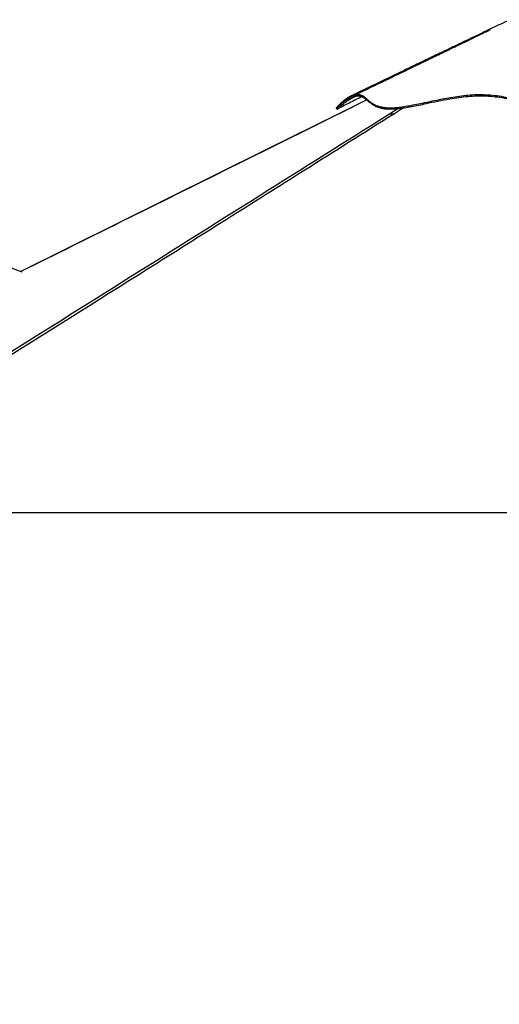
# Paper-space layout '3.5M DUO Surface Plate' of a CAD drawing. Header units: millimetres. Extents: x 20 to 26059, y 28 to 17638.
# Tile 31 of 66: x 10827 to 12293, y 5267 to 8275. Entities that reach past the tile are written whole.
import ezdxf

# ---------------------------------------------------------------- set-up
doc = ezdxf.new("R2010")
doc.units = ezdxf.units.MM
doc.layers.add('COMPONENT_GEOMETRY', color=7, linetype='Continuous')
doc.styles.add('SLDTEXTSTYLE0', font='TXT', dxfattribs={"width": 0.75})
doc.dimstyles.new('SLDDIMSTYLE0', dxfattribs={"dimtxt": 150, "dimasz": 6.604, "dimexe": 0, "dimexo": 0.0625, "dimgap": 37.5, "dimtad": 0, "dimtih": 1, "dimtoh": 1, "dimdec": 0, "dimlfac": 0.5, "dimrnd": 1e-09, "dimzin": 12, "dimdsep": 46, "dimtxsty": 'SLDTEXTSTYLE0', "dimsah": 1, "dimcen": 0.09, "dimadec": 0, "dimazin": 3, "dimtfac": 1, "dimtdec": 0, "dimtofl": 0, "dimtmove": 0, "dimatfit": 3, "dimfxl": 1, "dimfrac": 2, "dimtolj": 1, "dimtzin": 12, "dimarcsym": 0})

# ---------------------------------------------------------------- blocks, each defined once
blk = doc.blocks.new('_D_9')
at = {"layer": 'COMPONENT_GEOMETRY', "color": 7, "ltscale": 2}
for p, q in [((14297, 6769.3), (14297, 4644.4)), ((14297, 2281.3), (14297, 4406.3)), ((9418, 2281.3), (14303.3, 2281.3))]:
    blk.add_line(p, q, dxfattribs=at)
for points in [[(14297, 6769.3), (14296, 6762.7), (14298, 6762.7)], [(14297, 2281.3), (14298, 2287.9), (14296, 2287.9)]]:
    blk.add_solid(points, dxfattribs=at)
at = {"layer": 'COMPONENT_GEOMETRY', "color": 7, "ltscale": 2, "insert": (14075.3, 4599.6), "char_height": 150, "attachment_point": 1, "style": 'SLDTEXTSTYLE0'}
blk.add_mtext('2244', dxfattribs=at)

psp = doc.layouts.new('3.5M DUO Surface Plate')

# ---------------------------------------------------------------- linework, layer by layer
at = {"color": 7, "linetype": 'Continuous', "lineweight": 25, "ltscale": 2}
for p, q in [((10835.39, 7503.92), (9379.55, 8039.3)), ((11888.2, 8030.09), (11803.06, 7987.88)), ((10035.96, 6769.33), (12489.23, 6769.33))]:
    psp.add_line(p, q, dxfattribs=at)
at = {"color": 8, "linetype": 'Continuous', "lineweight": 25, "ltscale": 2}
for p, q in [((11888.5, 8029.83), (11803.84, 7987.83)), ((11957.82, 7987.83), (11982.87, 8003.58)), ((12000.61, 8005.76), (11972.29, 7987.83))]:
    psp.add_line(p, q, dxfattribs=at)
at = {"color": 7, "linetype": 'Continuous', "lineweight": 25, "ltscale": 2, "flags": 128}
for points in [[(11794.73, 8005.61), (11795.65, 8003.81), (11796.56, 8002)], [(11803.06, 7987.88), (11577.42, 7876), (10830.45, 7505.74)]]:
    psp.add_lwpolyline(points, dxfattribs=at)
at = {"color": 7, "linetype": 'Continuous', "lineweight": 25, "ltscale": 2}
for points, knots in [([(12324.82, 8275.04), (12316.37, 8270.98), (12296.96, 8261.65), (12265.82, 8246.68), (12230.93, 8229.92), (12194.26, 8212.3), (12155.8, 8193.84), (12115.59, 8174.52), (12073.62, 8154.37), (12029.91, 8133.37), (11984.48, 8111.55), (11937.34, 8088.91), (11888.51, 8065.45), (11855.42, 8049.56), (11838.59, 8041.47)], [0, 0, 0, 0, 0.0527961, 0.1212573, 0.1932397, 0.2687476, 0.3477843, 0.430352, 0.5164529, 0.6060885, 0.6992599, 0.795968, 0.896214, 1, 1, 1, 1]), ([(12265.17, 8244.01), (12265.18, 8244.01), (12265.18, 8244.01), (12264.75, 8243.81), (12264, 8243.44), (12262.28, 8242.59), (12259.48, 8241.21), (12255.73, 8239.37), (12251.75, 8237.42), (12247.96, 8235.56), (12243.5, 8233.38), (12238.46, 8230.92), (12232.34, 8227.94), (12226.03, 8224.87), (12219.71, 8221.79), (12214.03, 8219.03), (12208.13, 8216.17), (12201.15, 8212.78), (12193.09, 8208.88), (12184.97, 8204.95), (12177.82, 8201.49), (12171.44, 8198.4), (12165.26, 8195.42), (12158.46, 8192.13), (12150.97, 8188.52), (12142.58, 8184.47), (12133.49, 8180.08), (12123.99, 8175.5), (12113.88, 8170.62), (12103.23, 8165.49), (12092.01, 8160.09), (12080.67, 8154.62), (12068.81, 8148.91), (12055.75, 8142.62), (12040.81, 8135.43), (12023.72, 8127.21), (12004.47, 8117.95), (11983.08, 8107.66), (11959.56, 8096.35), (11933.9, 8084.01), (11906.11, 8070.65), (11876.21, 8056.28), (11855.58, 8046.37), (11844.91, 8041.24)], [0, 0, 0, 0, 0.0014095, 0.0039591, 0.0069758, 0.0110247, 0.0183093, 0.0280552, 0.0378913, 0.0470768, 0.0556155, 0.0705436, 0.0844984, 0.1009604, 0.1167817, 0.1300754, 0.1431713, 0.1597558, 0.1798513, 0.2001321, 0.216993, 0.2304394, 0.245392, 0.2609017, 0.2785651, 0.2983825, 0.3202514, 0.3427871, 0.3655491, 0.3916906, 0.4181262, 0.4448564, 0.4718961, 0.5019645, 0.5370905, 0.5772719, 0.6225081, 0.672797, 0.7281369, 0.7885278, 0.8539681, 0.9244586, 1, 1, 1, 1]), ([(11794.86, 8005.72), (11795.1, 8005.94), (11795.6, 8006.4), (11797.95, 8008.44), (11801.57, 8011.49), (11806.62, 8015.63), (11812.98, 8020.64), (11820.01, 8025.88), (11827.77, 8031.31), (11836.05, 8036.58), (11844.57, 8041.24), (11852.63, 8044.67), (11859.9, 8046.49), (11866.1, 8046.44), (11871.53, 8044.93), (11877.06, 8041.97), (11882.83, 8037.47), (11889.29, 8031.64), (11896.34, 8025.53), (11904.47, 8019.56), (11913.64, 8014.46), (11923.89, 8010.46), (11935.08, 8007.65), (11947.98, 8006.01), (11962.62, 8005.73), (11978.63, 8006.69), (11996.93, 8008.86), (12017.55, 8012.24), (12040.39, 8016.7), (12064.01, 8021.67), (12088.27, 8026.87), (12113.11, 8032), (12138.48, 8036.8), (12164.38, 8041), (12190.82, 8044.25), (12217.8, 8046.4), (12235.82, 8046.36), (12244.92, 8046.33)], [0, 0, 0, 0, 0.01955552, 0.04062853, 0.0616992, 0.08799506, 0.11423763, 0.14038769, 0.16642719, 0.19602396, 0.22542561, 0.2546161, 0.28357177, 0.31209901, 0.34007615, 0.36751115, 0.40470889, 0.44032192, 0.47463354, 0.50785616, 0.54015483, 0.56646823, 0.59230095, 0.61772487, 0.64283668, 0.66777287, 0.69263707, 0.72244287, 0.75228241, 0.78221362, 0.81229365, 0.84259214, 0.87316957, 0.90410561, 0.93548641, 0.96741281, 1, 1, 1, 1]), ([(11838.6, 8041.37), (11838.06, 8041.14), (11834.79, 8039.77), (11828.96, 8036.1), (11821.35, 8030.77), (11814.33, 8025.01), (11808.05, 8019.34), (11802.73, 8014.13), (11798.53, 8009.77), (11796.05, 8007.05), (11794.88, 8005.76), (11794.86, 8005.74), (11794.86, 8005.74)], [0, 0, 0, 0, 0.0242887, 0.1474627, 0.2702177, 0.3923906, 0.5138045, 0.6342784, 0.7536422, 0.87171, 0.9535469, 1, 1, 1, 1]), ([(11796.77, 8002.24), (11796.8, 8002.26), (11796.9, 8002.35), (11798.09, 8003.42), (11800.56, 8005.56), (11804.6, 8008.95), (11810.12, 8013.42), (11816.52, 8018.4), (11824.26, 8024.1), (11833.22, 8030.19), (11843.1, 8036.03), (11851.93, 8040.19), (11859.23, 8042.33), (11865.16, 8042.83), (11870.51, 8042.08), (11876.33, 8039.75), (11882.57, 8035.23), (11889.15, 8029.26), (11895.64, 8023.51), (11902.04, 8018.46), (11909.07, 8013.91), (11916.72, 8010.05), (11924.92, 8006.92), (11934.5, 8004.42), (11945.53, 8002.74), (11958.01, 8002.1), (11971.86, 8002.46), (11986.99, 8003.81), (12004.54, 8006.19), (12024.4, 8009.64), (12046.48, 8014.05), (12073.24, 8019.73), (12104.84, 8026.49), (12138.25, 8032.97), (12168.94, 8037.85), (12196.69, 8041.09), (12224.75, 8042.92), (12252.86, 8042.63), (12280.82, 8040.18), (12308.03, 8035.96), (12334.6, 8030.43), (12360.87, 8024.28), (12385.33, 8018.4), (12408.1, 8013.25), (12429.16, 8009.03), (12450.68, 8005.55), (12472.17, 8003.15), (12493.51, 8002.16), (12514.72, 8002.39), (12536.05, 8003.6), (12557.55, 8005.64), (12578.89, 8008.35), (12600.05, 8011.54), (12624.46, 8015.61), (12651.99, 8020.41), (12680.4, 8025.1), (12706.53, 8028.71), (12730.5, 8031.19), (12754.66, 8032.68), (12782.1, 8032.94), (12812.88, 8031.3), (12846.7, 8027.84), (12878.91, 8023.38), (12909.33, 8018.57), (12934.77, 8014.36), (12956.67, 8010.82), (12975.12, 8008.03), (12993.5, 8005.56), (13011.59, 8003.62), (13029.33, 8002.39), (13045.98, 8002.18), (13061.05, 8003.34), (13074.51, 8005.79), (13086.54, 8009.02), (13099.63, 8013.6), (13113.33, 8019.56), (13126.15, 8025.9), (13137.04, 8031.26), (13146.4, 8035.55), (13155.6, 8039.08), (13165.8, 8041.96), (13177.29, 8043.11), (13190.01, 8041.95), (13202.76, 8038.75), (13215.28, 8033.87), (13227.21, 8027.92), (13237.63, 8021.75), (13246.43, 8015.9), (13252.77, 8011.3), (13257.33, 8007.8), (13260.5, 8005.26), (13262.79, 8003.37), (13264.01, 8002.31), (13263.9, 8002.4), (13263.89, 8002.41)], [0, 0, 0, 0, 0.0025669, 0.0097838, 0.0169918, 0.0266648, 0.0363531, 0.0460561, 0.0557491, 0.0685838, 0.0814186, 0.0942404, 0.1041264, 0.1140324, 0.1239457, 0.1338417, 0.1497531, 0.1656684, 0.1763379, 0.1870092, 0.1976717, 0.2060917, 0.2145096, 0.2231163, 0.2317199, 0.2401717, 0.2486255, 0.257387, 0.2661509, 0.2770309, 0.2879316, 0.2988258, 0.3155684, 0.3323154, 0.344844, 0.3573754, 0.3698955, 0.3827829, 0.3956921, 0.4085915, 0.4210376, 0.4334871, 0.4459321, 0.4554219, 0.4649332, 0.4744234, 0.4838844, 0.4927696, 0.501657, 0.5108692, 0.5200843, 0.5295674, 0.5390617, 0.5485526, 0.5629967, 0.5774432, 0.5886584, 0.5998822, 0.6110973, 0.6223005, 0.6376279, 0.6529693, 0.6683085, 0.6816855, 0.6950603, 0.7040684, 0.7130799, 0.7220829, 0.7317553, 0.7414251, 0.7513988, 0.7613729, 0.7705062, 0.779653, 0.7887945, 0.8028176, 0.8168447, 0.8270139, 0.8371829, 0.8473907, 0.8575973, 0.8712284, 0.8848819, 0.8985249, 0.9125176, 0.9265168, 0.9405115, 0.952556, 0.9645978, 0.9727449, 0.9808962, 0.9890392, 0.9987081, 1, 1, 1, 1]), ([(11796.79, 8002.2), (11808.76, 8008.27), (11833.09, 8020.6), (11858.51, 8033.48), (11871.97, 8040.3), (11873.06, 8040.85)], [0, 0, 0, 0, 0.4709439, 0.957085, 1, 1, 1, 1]), ([(11887.95, 8029.97), (11887.16, 8030.56), (11883.85, 8033.03), (11878.59, 8036.77), (11874.02, 8039.07), (11871.77, 8040.2)], [0, 0, 0, 0, 0.1372013, 0.5751047, 1, 1, 1, 1]), ([(12244.92, 8046.33), (12254.05, 8045.89), (12272.27, 8045.01), (12298.95, 8041.18), (12325.2, 8036.17), (12351.22, 8030.27), (12375.83, 8024.36), (12399.21, 8018.89), (12421.46, 8014.16), (12442.24, 8010.48), (12461.45, 8007.93), (12478.92, 8006.39), (12496.6, 8005.79), (12516.38, 8006.11), (12538.18, 8007.38), (12561.71, 8009.75), (12584.89, 8012.85), (12607.73, 8016.43), (12630.28, 8020.27), (12654.13, 8024.4), (12679.37, 8028.56), (12706.18, 8032.35), (12733.29, 8035.17), (12760.85, 8036.64), (12788.3, 8036.37), (12815.35, 8034.73), (12841.82, 8032.11), (12868.18, 8028.72), (12894.34, 8024.8), (12920.18, 8020.61), (12945.58, 8016.42), (12970.37, 8012.52), (12993.42, 8009.33), (13014.53, 8007.09), (13033.5, 8005.9), (13050.88, 8005.88), (13066.76, 8007.64), (13081.26, 8010.78), (13094.56, 8014.98), (13106.83, 8019.88), (13118.25, 8025.15), (13129.74, 8030.83), (13141.39, 8036.54), (13153.38, 8041.67), (13165.33, 8045.34), (13177.49, 8046.9), (13190.16, 8045.93), (13202.95, 8042.86), (13215.59, 8038.11), (13227.59, 8032.25), (13237.84, 8026.27), (13246.31, 8020.74), (13253.08, 8015.94), (13258.65, 8011.72), (13262.5, 8008.62), (13264.67, 8006.81), (13265.63, 8005.97), (13265.58, 8006.02), (13265.57, 8006.03)], [0, 0, 0, 0, 0.0201567, 0.0402122, 0.0601573, 0.079995, 0.0997246, 0.1160823, 0.1323596, 0.1485517, 0.1606448, 0.1726901, 0.1847126, 0.1968725, 0.213201, 0.229609, 0.2461, 0.262668, 0.2793211, 0.2960573, 0.3162406, 0.3365381, 0.3569543, 0.3774903, 0.3980905, 0.4173941, 0.4366971, 0.4559945, 0.4752838, 0.4945586, 0.5138183, 0.5330556, 0.5522635, 0.5693096, 0.5863264, 0.6031374, 0.6198592, 0.6367202, 0.6537202, 0.6708468, 0.6881063, 0.7054917, 0.7265101, 0.7476947, 0.7690507, 0.7905656, 0.8120396, 0.8344976, 0.8569939, 0.8795069, 0.9020032, 0.919642, 0.9372311, 0.9547473, 0.9721706, 0.9853008, 0.998364, 1, 1, 1, 1]), ([(11972.29, 7987.83), (11881.04, 7930.27), (11629.85, 7771.83), (11057.82, 7411.94), (10503.57, 7063.36), (10109.5, 6815.57), (10035.96, 6769.33)], [0, 0, 0, 0, 0.1416012, 0.3897718, 0.8861157, 1, 1, 1, 1]), ([(11957.82, 7987.83), (11958.39, 7987.83), (11959.54, 7987.83), (11962.1, 7987.83), (11965.32, 7987.83), (11968.78, 7987.83), (11971.25, 7987.83), (11972.29, 7987.83)], [0, 0, 0, 0, 0.20785635, 0.42095817, 0.62909187, 0.84415797, 1, 1, 1, 1])]:
    psp.add_open_spline(points, degree=3, knots=knots, dxfattribs=at)
at = {"color": 8, "linetype": 'Continuous', "lineweight": 25, "ltscale": 2}
for points, knots in [([(10076.36, 6805.03), (10334.95, 6967.59), (10872.92, 7305.78), (11499.82, 7699.9), (11868.71, 7931.81), (11957.82, 7987.83)], [0, 0, 0, 0, 0.41245614, 0.85806563, 1, 1, 1, 1]), ([(11803.84, 7987.83), (11707.01, 7939.82), (11388.21, 7781.72), (11063.94, 7620.97), (10836.49, 7508.23), (10831.03, 7505.53)], [0, 0, 0, 0, 0.2986059, 0.9831821, 1, 1, 1, 1]), ([(11803.09, 7987.83), (11803.07, 7987.83), (11803.02, 7987.83), (11803.53, 7987.83), (11803.84, 7987.83)], [0, 0, 0, 0, 0.3940743, 1, 1, 1, 1])]:
    psp.add_open_spline(points, degree=3, knots=knots, dxfattribs=at)

# ---------------------------------------------------------------- dimensions: what is measured, and where the dimension line sits
at = {"layer": 'COMPONENT_GEOMETRY', "color": 7, "ltscale": 2}
dim = psp.add_linear_dim(base=(14297, 2281.33), p1=(15999.75, 6769.33), p2=(9415.46, 2281.33), angle=90, dimstyle='SLDDIMSTYLE0', dxfattribs=at)
dim.commit()
dim.dimension.update_dxf_attribs({"geometry": '_D_9', "text_midpoint": (14297, 4525.33), "dimtype": 160})

doc.saveas('drawing.dxf')
